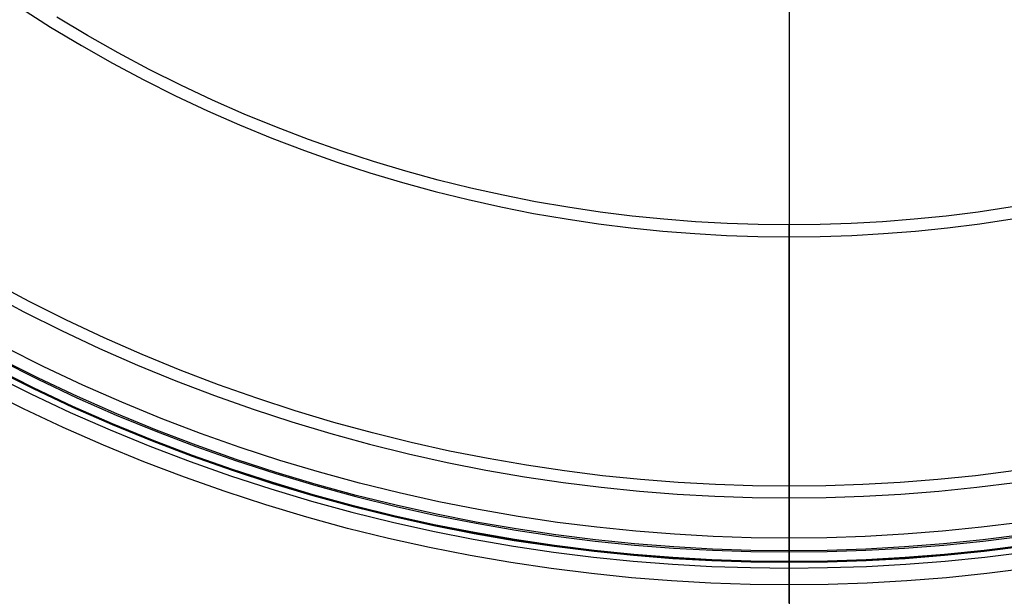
# Model space of a CAD drawing. Header units: millimetres. Extents: x 9981 to 10381, y 6395 to 6795.
# Tile 6 of 25: x 10115 to 10199, y 6444 to 6493. Entities that reach past the tile are written whole.
import ezdxf

# ---------------------------------------------------------------- set-up
doc = ezdxf.new("R2010")
doc.units = ezdxf.units.MM
doc.header["$MEASUREMENT"] = 0
doc.layers.add('0 filanca', color=1, linetype='Continuous')
doc.layers.add('0 filanca2', color=6, linetype='Continuous')

msp = doc.modelspace()

# ---------------------------------------------------------------- linework, layer by layer
at = {"layer": '0 filanca', "lineweight": -3}
for points in [[(10114.951, 6494.346), (10117.545, 6492.696), (10120.174, 6491.118), (10122.832, 6489.613), (10125.519, 6488.18), (10128.23, 6486.822), (10130.963, 6485.537), (10133.714, 6484.327), (10136.482, 6483.191), (10139.262, 6482.13), (10142.053, 6481.143), (10144.851, 6480.231), (10147.653, 6479.391), (10150.458, 6478.625), (10153.261, 6477.932), (10156.061, 6477.31), (10158.856, 6476.758), (10161.642, 6476.276), (10164.418, 6475.863), (10167.18, 6475.517), (10169.928, 6475.238), (10172.659, 6475.023), (10175.37, 6474.871), (10178.061, 6474.781), (10180.729, 6474.751)], [(10180.729, 6475.767), (10178.083, 6475.796), (10175.415, 6475.886), (10172.727, 6476.036), (10170.019, 6476.249), (10167.295, 6476.527), (10164.555, 6476.869), (10161.803, 6477.279), (10159.041, 6477.757), (10156.27, 6478.304), (10153.493, 6478.921), (10150.713, 6479.608), (10147.933, 6480.368), (10145.154, 6481.2), (10142.379, 6482.105), (10139.612, 6483.083), (10136.855, 6484.136), (10134.111, 6485.262), (10131.383, 6486.462), (10128.673, 6487.735), (10125.985, 6489.083), (10123.322, 6490.503), (10120.685, 6491.996), (10118.079, 6493.56)], [(10243.379, 6493.56), (10240.773, 6491.996), (10238.136, 6490.503), (10235.473, 6489.083), (10232.785, 6487.735), (10230.075, 6486.462), (10227.347, 6485.262), (10224.603, 6484.136), (10221.846, 6483.083), (10219.079, 6482.105), (10216.304, 6481.2), (10213.525, 6480.368), (10210.745, 6479.608), (10207.965, 6478.921), (10205.188, 6478.304), (10202.417, 6477.757), (10199.655, 6477.279), (10196.903, 6476.869), (10194.163, 6476.527), (10191.439, 6476.249), (10188.731, 6476.036), (10186.043, 6475.886), (10183.375, 6475.796), (10180.729, 6475.767)], [(10180.729, 6474.751), (10183.397, 6474.781), (10186.088, 6474.871), (10188.8, 6475.023), (10191.53, 6475.238), (10194.278, 6475.517), (10197.041, 6475.863), (10199.816, 6476.276)], [(10180.729, 6453.401), (10177.587, 6453.436), (10174.418, 6453.542), (10171.225, 6453.721), (10168.01, 6453.974), (10164.774, 6454.303), (10161.52, 6454.711), (10158.252, 6455.197), (10154.971, 6455.765), (10151.68, 6456.414), (10148.383, 6457.146), (10145.081, 6457.963), (10141.779, 6458.866), (10138.478, 6459.854), (10135.183, 6460.929), (10131.897, 6462.091), (10128.623, 6463.34), (10125.364, 6464.678), (10122.123, 6466.103), (10118.905, 6467.615), (10115.713, 6469.215), (10112.549, 6470.902)], [(10112.068, 6470.027), (10115.254, 6468.328), (10118.469, 6466.717), (10121.71, 6465.193), (10124.973, 6463.758), (10128.255, 6462.411), (10131.552, 6461.153), (10134.862, 6459.982), (10138.18, 6458.9), (10141.504, 6457.905), (10144.829, 6456.996), (10148.154, 6456.174), (10151.475, 6455.436), (10154.789, 6454.782), (10158.093, 6454.211), (10161.385, 6453.721), (10164.661, 6453.311), (10167.92, 6452.979), (10171.158, 6452.724), (10174.374, 6452.544), (10177.565, 6452.437), (10180.729, 6452.402)], [(10113.127, 6464.214), (10116.446, 6462.551), (10119.793, 6460.978), (10123.162, 6459.496), (10126.55, 6458.106), (10129.955, 6456.806), (10133.372, 6455.598), (10136.798, 6454.48), (10140.229, 6453.453), (10143.663, 6452.515), (10147.096, 6451.666), (10150.525, 6450.904), (10153.946, 6450.229), (10157.358, 6449.639), (10160.756, 6449.133), (10164.139, 6448.709), (10167.504, 6448.367), (10170.847, 6448.103), (10174.167, 6447.918), (10177.462, 6447.808), (10180.729, 6447.771)], [(10180.729, 6447.873), (10177.464, 6447.909), (10174.172, 6448.019), (10170.854, 6448.205), (10167.513, 6448.468), (10164.151, 6448.81), (10160.77, 6449.233), (10157.374, 6449.739), (10153.965, 6450.329), (10150.546, 6451.003), (10147.119, 6451.764), (10143.689, 6452.613), (10140.257, 6453.551), (10136.828, 6454.577), (10133.405, 6455.694), (10129.99, 6456.902), (10126.588, 6458.2), (10123.202, 6459.59), (10119.835, 6461.07), (10116.491, 6462.642), (10113.174, 6464.305)], [(10112.721, 6463.428), (10116.06, 6461.755), (10119.426, 6460.172), (10122.816, 6458.682), (10126.225, 6457.283), (10129.65, 6455.976), (10133.087, 6454.76), (10136.534, 6453.636), (10139.986, 6452.602), (10143.44, 6451.658), (10146.894, 6450.804), (10150.343, 6450.038), (10153.785, 6449.358), (10157.217, 6448.765), (10160.636, 6448.256), (10164.04, 6447.83), (10167.424, 6447.485), (10170.788, 6447.22), (10174.128, 6447.034), (10177.442, 6446.923), (10180.729, 6446.886)], [(10112.753, 6463.492), (10116.091, 6461.819), (10119.456, 6460.238), (10122.844, 6458.748), (10126.251, 6457.349), (10129.674, 6456.043), (10133.11, 6454.828), (10136.555, 6453.704), (10140.006, 6452.671), (10143.458, 6451.728), (10146.91, 6450.874), (10150.358, 6450.108), (10153.799, 6449.429), (10157.229, 6448.836), (10160.646, 6448.327), (10164.048, 6447.901), (10167.431, 6447.557), (10170.793, 6447.292), (10174.131, 6447.105), (10177.444, 6446.995), (10180.729, 6446.958)], [(10112.753, 6463.492), (10116.091, 6461.819), (10119.456, 6460.238), (10122.844, 6458.748), (10126.251, 6457.349), (10129.674, 6456.043), (10133.11, 6454.828), (10136.555, 6453.704), (10140.006, 6452.671), (10143.458, 6451.728), (10146.91, 6450.874), (10150.358, 6450.108), (10153.799, 6449.429), (10157.229, 6448.836), (10160.646, 6448.327), (10164.048, 6447.901), (10167.431, 6447.557), (10170.793, 6447.292), (10174.131, 6447.105), (10177.444, 6446.995), (10180.729, 6446.958)], [(10112.494, 6462.99), (10115.844, 6461.311), (10119.222, 6459.723), (10122.623, 6458.227), (10126.043, 6456.824), (10129.479, 6455.512), (10132.928, 6454.293), (10136.386, 6453.165), (10139.85, 6452.128), (10143.316, 6451.181), (10146.781, 6450.323), (10150.242, 6449.555), (10153.696, 6448.873), (10157.139, 6448.278), (10160.569, 6447.767), (10163.984, 6447.34), (10167.38, 6446.994), (10170.755, 6446.728), (10174.106, 6446.54), (10177.431, 6446.429), (10180.729, 6446.393)], [(10199.938, 6454.711), (10196.684, 6454.303), (10193.449, 6453.974), (10190.233, 6453.721), (10187.04, 6453.542), (10183.871, 6453.436), (10180.729, 6453.401)], [(10180.729, 6452.402), (10183.893, 6452.437), (10187.084, 6452.544), (10190.3, 6452.724), (10193.538, 6452.979), (10196.797, 6453.311), (10200.073, 6453.721)], [(10200.688, 6449.233), (10197.307, 6448.81), (10193.945, 6448.468), (10190.604, 6448.205), (10187.286, 6448.019), (10183.994, 6447.909), (10180.729, 6447.873)], [(10180.729, 6447.771), (10183.996, 6447.808), (10187.291, 6447.918), (10190.611, 6448.103), (10193.954, 6448.367), (10197.319, 6448.709), (10200.702, 6449.133)], [(10180.729, 6446.958), (10184.014, 6446.995), (10187.327, 6447.105), (10190.665, 6447.292), (10194.027, 6447.557), (10197.41, 6447.901), (10200.812, 6448.327)], [(10180.729, 6446.958), (10184.014, 6446.995), (10187.327, 6447.105), (10190.665, 6447.292), (10194.027, 6447.557), (10197.41, 6447.901), (10200.812, 6448.327)], [(10180.729, 6446.886), (10184.016, 6446.923), (10187.33, 6447.034), (10190.67, 6447.22), (10194.034, 6447.485), (10197.419, 6447.83), (10200.822, 6448.256)], [(10180.729, 6446.393), (10184.027, 6446.429), (10187.352, 6446.54), (10190.703, 6446.728), (10194.078, 6446.994), (10197.474, 6447.34), (10200.889, 6447.767)]]:
    msp.add_lwpolyline(points, dxfattribs=at)
for points in [[(10180.729, 6494.589, -992.995), (10180.729, 6493.283, -996.804), (10180.729, 6491.863, -1000.599), (10180.729, 6490.328, -1004.375), (10180.729, 6488.679, -1008.127), (10180.729, 6486.915, -1011.85), (10180.729, 6485.037, -1015.538), (10180.729, 6483.046, -1019.187), (10180.729, 6480.943, -1022.791), (10180.729, 6478.73, -1026.346), (10180.729, 6476.407, -1029.846), (10180.729, 6473.978, -1033.287), (10180.729, 6471.444, -1036.664), (10180.729, 6468.808, -1039.971), (10180.729, 6466.072, -1043.205), (10180.729, 6463.241, -1046.361), (10180.729, 6460.317, -1049.435), (10180.729, 6457.304, -1052.422), (10180.729, 6454.206, -1055.319), (10180.729, 6451.027, -1058.123), (10180.729, 6447.771, -1060.829)], [(10180.729, 6493.538, -992.988), (10180.729, 6492.222, -996.802), (10180.729, 6490.79, -1000.601), (10180.729, 6489.244, -1004.38), (10180.729, 6487.581, -1008.134), (10180.729, 6485.803, -1011.858), (10180.729, 6483.911, -1015.548), (10180.729, 6481.905, -1019.197), (10180.729, 6479.786, -1022.8), (10180.729, 6477.555, -1026.353), (10180.729, 6475.216, -1029.851), (10180.729, 6472.769, -1033.288), (10180.729, 6470.216, -1036.659), (10180.729, 6467.562, -1039.96), (10180.729, 6464.808, -1043.187), (10180.729, 6461.957, -1046.334), (10180.729, 6459.014, -1049.397), (10180.729, 6455.982, -1052.373), (10180.729, 6452.865, -1055.257), (10180.729, 6449.667, -1058.047), (10180.729, 6446.393, -1060.738)], [(10180.729, 6475.767, -1158.001), (10180.729, 6475.701, -1162.767), (10180.729, 6475.498, -1167.583), (10180.729, 6475.156, -1172.443), (10180.729, 6474.669, -1177.343), (10180.729, 6474.034, -1182.276), (10180.729, 6473.247, -1187.236), (10180.729, 6472.306, -1192.218), (10180.729, 6471.207, -1197.214), (10180.729, 6469.947, -1202.217), (10180.729, 6468.525, -1207.22), (10180.729, 6466.939, -1212.215), (10180.729, 6465.186, -1217.195), (10180.729, 6463.268, -1222.152), (10180.729, 6461.182, -1227.078), (10180.729, 6458.93, -1231.965), (10180.729, 6456.511, -1236.804), (10180.729, 6453.928, -1241.587), (10180.729, 6451.181, -1246.306), (10180.729, 6448.273, -1250.953), (10180.729, 6445.207, -1255.52), (10180.729, 6441.986, -1259.998)], [(10180.729, 6447.873, -1064.435), (10180.729, 6449.643, -1067.198), (10180.729, 6451.357, -1069.988), (10180.729, 6453.013, -1072.805), (10180.729, 6454.61, -1075.645), (10180.729, 6456.15, -1078.507), (10180.729, 6457.63, -1081.389), (10180.729, 6459.051, -1084.29), (10180.729, 6460.412, -1087.208), (10180.729, 6461.714, -1090.141), (10180.729, 6462.957, -1093.088), (10180.729, 6464.14, -1096.046), (10180.729, 6465.263, -1099.014), (10180.729, 6466.326, -1101.99), (10180.729, 6467.33, -1104.972), (10180.729, 6468.275, -1107.96), (10180.729, 6469.161, -1110.95), (10180.729, 6469.989, -1113.942), (10180.729, 6470.759, -1116.934), (10180.729, 6471.47, -1119.924), (10180.729, 6472.125, -1122.911), (10180.729, 6472.723, -1125.893), (10180.729, 6473.265, -1128.869), (10180.729, 6473.752, -1131.838), (10180.729, 6474.184, -1134.798), (10180.729, 6474.887, -1140.685), (10180.729, 6475.381, -1146.521), (10180.729, 6475.672, -1152.296), (10180.729, 6475.767, -1158.001)], [(10180.729, 6474.751, -1158.009), (10180.729, 6474.685, -1162.777), (10180.729, 6474.481, -1167.594), (10180.729, 6474.137, -1172.456), (10180.729, 6473.649, -1177.358), (10180.729, 6473.011, -1182.293), (10180.729, 6472.221, -1187.255), (10180.729, 6471.276, -1192.238), (10180.729, 6470.172, -1197.236), (10180.729, 6468.907, -1202.24), (10180.729, 6467.479, -1207.245), (10180.729, 6465.886, -1212.241), (10180.729, 6464.127, -1217.222), (10180.729, 6462.2, -1222.179), (10180.729, 6460.105, -1227.105), (10180.729, 6457.844, -1231.991), (10180.729, 6455.415, -1236.828), (10180.729, 6452.821, -1241.609), (10180.729, 6450.063, -1246.325), (10180.729, 6447.144, -1250.968), (10180.729, 6444.067, -1255.53), (10180.729, 6440.834, -1260.003)], [(10180.729, 6446.886, -1064.655), (10180.729, 6448.655, -1067.411), (10180.729, 6450.366, -1070.195), (10180.729, 6452.02, -1073.004), (10180.729, 6453.616, -1075.837), (10180.729, 6455.154, -1078.692), (10180.729, 6456.633, -1081.568), (10180.729, 6458.052, -1084.462), (10180.729, 6459.412, -1087.373), (10180.729, 6460.713, -1090.299), (10180.729, 6461.954, -1093.239), (10180.729, 6463.136, -1096.19), (10180.729, 6464.258, -1099.151), (10180.729, 6465.32, -1102.121), (10180.729, 6466.323, -1105.096), (10180.729, 6467.267, -1108.077), (10180.729, 6468.152, -1111.061), (10180.729, 6468.979, -1114.046), (10180.729, 6469.748, -1117.031), (10180.729, 6470.459, -1120.015), (10180.729, 6471.113, -1122.995), (10180.729, 6471.711, -1125.971), (10180.729, 6472.252, -1128.941), (10180.729, 6472.739, -1131.903), (10180.729, 6473.17, -1134.856), (10180.729, 6473.873, -1140.731), (10180.729, 6474.366, -1146.554), (10180.729, 6474.656, -1152.316), (10180.729, 6474.751, -1158.009)], [(10180.729, 6453.401, -1479.33), (10180.729, 6453.295, -1487.312), (10180.729, 6452.974, -1495.372), (10180.729, 6452.429, -1503.505), (10180.729, 6451.656, -1511.702), (10180.729, 6450.648, -1519.953), (10180.729, 6449.399, -1528.251), (10180.729, 6447.906, -1536.586), (10180.729, 6446.163, -1544.946), (10180.729, 6444.166, -1553.323), (10180.729, 6441.911, -1561.705), (10180.729, 6439.396, -1570.081), (10180.729, 6436.618, -1578.439), (10180.729, 6433.576, -1586.768), (10180.729, 6430.268, -1595.056), (10180.729, 6426.694, -1603.29), (10180.729, 6422.855, -1611.457)], [(10180.729, 6443.414, -1402.434), (10180.729, 6444.835, -1408.03), (10180.729, 6446.142, -1413.621), (10180.729, 6447.336, -1419.205), (10180.729, 6448.417, -1424.779), (10180.729, 6449.388, -1430.34), (10180.729, 6450.25, -1435.884), (10180.729, 6451.003, -1441.41), (10180.729, 6451.651, -1446.913), (10180.729, 6452.194, -1452.392), (10180.729, 6452.633, -1457.844), (10180.729, 6452.972, -1463.266), (10180.729, 6453.212, -1468.656), (10180.729, 6453.354, -1474.011), (10180.729, 6453.401, -1479.33)], [(10180.729, 6452.402, -1479.331), (10180.729, 6452.296, -1487.3), (10180.729, 6451.974, -1495.348), (10180.729, 6451.43, -1503.469), (10180.729, 6450.656, -1511.653), (10180.729, 6449.648, -1519.892), (10180.729, 6448.399, -1528.177), (10180.729, 6446.905, -1536.499), (10180.729, 6445.161, -1544.847), (10180.729, 6443.163, -1553.211), (10180.729, 6440.908, -1561.58), (10180.729, 6438.392, -1569.943), (10180.729, 6435.612, -1578.287), (10180.729, 6432.569, -1586.603), (10180.729, 6429.26, -1594.876), (10180.729, 6425.684, -1603.095), (10180.729, 6421.844, -1611.248)], [(10180.729, 6443.82, -1408.086), (10180.729, 6445.129, -1413.673), (10180.729, 6446.325, -1419.253), (10180.729, 6447.409, -1424.822), (10180.729, 6448.382, -1430.379), (10180.729, 6449.245, -1435.919), (10180.729, 6450, -1441.44), (10180.729, 6450.648, -1446.939), (10180.729, 6451.192, -1452.414), (10180.729, 6451.633, -1457.862), (10180.729, 6451.972, -1463.279), (10180.729, 6452.212, -1468.665), (10180.729, 6452.355, -1474.016), (10180.729, 6452.402, -1479.331)], [(10180.729, 6447.873, -1064.435), (10180.729, 6447.817, -1064.463), (10180.729, 6447.76, -1064.489), (10180.729, 6447.703, -1064.513), (10180.729, 6447.645, -1064.535), (10180.729, 6447.587, -1064.555), (10180.729, 6447.529, -1064.573), (10180.729, 6447.471, -1064.59), (10180.729, 6447.413, -1064.604), (10180.729, 6447.355, -1064.617), (10180.729, 6447.297, -1064.628), (10180.729, 6447.24, -1064.637), (10180.729, 6447.183, -1064.644), (10180.729, 6447.126, -1064.65), (10180.729, 6447.069, -1064.653), (10180.729, 6447.013, -1064.656), (10180.729, 6446.958, -1064.657), (10180.729, 6446.922, -1064.656), (10180.729, 6446.886, -1064.655)], [(10180.729, 6446.393, -1060.738), (10180.729, 6446.429, -1060.728), (10180.729, 6446.465, -1060.718), (10180.729, 6446.501, -1060.71), (10180.729, 6446.536, -1060.702), (10180.729, 6446.572, -1060.694), (10180.729, 6446.608, -1060.687), (10180.729, 6446.644, -1060.681), (10180.729, 6446.679, -1060.676), (10180.729, 6446.715, -1060.671), (10180.729, 6446.75, -1060.667), (10180.729, 6446.785, -1060.664), (10180.729, 6446.82, -1060.661), (10180.729, 6446.89, -1060.658), (10180.729, 6446.958, -1060.657), (10180.729, 6447.007, -1060.657), (10180.729, 6447.057, -1060.659), (10180.729, 6447.107, -1060.662), (10180.729, 6447.157, -1060.666), (10180.729, 6447.208, -1060.672), (10180.729, 6447.258, -1060.679), (10180.729, 6447.31, -1060.688), (10180.729, 6447.361, -1060.698), (10180.729, 6447.412, -1060.709), (10180.729, 6447.464, -1060.722), (10180.729, 6447.516, -1060.736), (10180.729, 6447.567, -1060.752), (10180.729, 6447.618, -1060.769), (10180.729, 6447.67, -1060.787), (10180.729, 6447.721, -1060.808), (10180.729, 6447.771, -1060.829)]]:
    msp.add_polyline3d(points, dxfattribs=at)
at = {"layer": '0 filanca2', "lineweight": -3}
for points in [[(10180.729, 6448.958), (10177.488, 6448.994), (10174.22, 6449.103), (10170.927, 6449.287), (10167.61, 6449.549), (10164.273, 6449.888), (10160.918, 6450.308), (10157.546, 6450.81), (10154.162, 6451.395), (10150.768, 6452.065), (10147.367, 6452.821), (10143.962, 6453.663), (10140.556, 6454.594), (10137.152, 6455.613), (10133.754, 6456.722), (10130.364, 6457.92), (10126.987, 6459.209), (10123.626, 6460.588), (10120.284, 6462.058), (10116.965, 6463.618), (10113.672, 6465.269)], [(10180.729, 6446.958), (10177.444, 6446.995), (10174.131, 6447.105), (10170.793, 6447.292), (10167.431, 6447.557), (10164.048, 6447.901), (10160.646, 6448.327), (10157.229, 6448.836), (10153.799, 6449.429), (10150.358, 6450.108), (10146.91, 6450.874), (10143.458, 6451.728), (10140.006, 6452.671), (10136.555, 6453.704), (10133.11, 6454.828), (10129.674, 6456.043), (10126.251, 6457.349), (10122.844, 6458.748), (10119.456, 6460.238), (10116.091, 6461.819), (10112.753, 6463.492)], [(10180.729, 6446.958), (10177.444, 6446.995), (10174.131, 6447.105), (10170.793, 6447.292), (10167.431, 6447.557), (10164.048, 6447.901), (10160.646, 6448.327), (10157.229, 6448.836), (10153.799, 6449.429), (10150.358, 6450.108), (10146.91, 6450.874), (10143.458, 6451.728), (10140.006, 6452.671), (10136.555, 6453.704), (10133.11, 6454.828), (10129.674, 6456.043), (10126.251, 6457.349), (10122.844, 6458.748), (10119.456, 6460.238), (10116.091, 6461.819), (10112.753, 6463.492)], [(10180.729, 6444.958), (10177.4, 6444.995), (10174.042, 6445.107), (10170.658, 6445.297), (10167.251, 6445.565), (10163.822, 6445.914), (10160.375, 6446.345), (10156.911, 6446.861), (10153.435, 6447.462), (10149.948, 6448.15), (10146.453, 6448.927), (10142.955, 6449.792), (10139.455, 6450.748), (10135.958, 6451.795), (10132.467, 6452.934), (10128.984, 6454.166), (10125.515, 6455.49), (10122.061, 6456.907), (10118.628, 6458.417), (10115.218, 6460.02), (10111.835, 6461.715)], [(10200.541, 6450.308), (10197.185, 6449.888), (10193.848, 6449.549), (10190.531, 6449.287), (10187.238, 6449.103), (10183.97, 6448.994), (10180.729, 6448.958)], [(10200.812, 6448.327), (10197.41, 6447.901), (10194.027, 6447.557), (10190.665, 6447.292), (10187.327, 6447.105), (10184.014, 6446.995), (10180.729, 6446.958)], [(10200.812, 6448.327), (10197.41, 6447.901), (10194.027, 6447.557), (10190.665, 6447.292), (10187.327, 6447.105), (10184.014, 6446.995), (10180.729, 6446.958)], [(10201.083, 6446.345), (10197.636, 6445.914), (10194.207, 6445.565), (10190.8, 6445.297), (10187.416, 6445.107), (10184.058, 6444.995), (10180.729, 6444.958)]]:
    msp.add_lwpolyline(points, dxfattribs=at)
msp.add_polyline3d([(10180.729, 6448.958, -1062.657), (10180.729, 6448.958, -1062.701), (10180.729, 6448.956, -1062.746), (10180.729, 6448.954, -1062.791), (10180.729, 6448.95, -1062.836), (10180.729, 6448.945, -1062.882), (10180.729, 6448.94, -1062.928), (10180.729, 6448.933, -1062.974), (10180.729, 6448.925, -1063.02), (10180.729, 6448.916, -1063.067), (10180.729, 6448.905, -1063.114), (10180.729, 6448.894, -1063.16), (10180.729, 6448.881, -1063.207), (10180.729, 6448.867, -1063.254), (10180.729, 6448.852, -1063.3), (10180.729, 6448.835, -1063.346), (10180.729, 6448.818, -1063.393), (10180.729, 6448.799, -1063.439), (10180.729, 6448.779, -1063.485), (10180.729, 6448.757, -1063.53), (10180.729, 6448.735, -1063.575), (10180.729, 6448.711, -1063.62), (10180.729, 6448.686, -1063.664), (10180.729, 6448.66, -1063.708), (10180.729, 6448.632, -1063.751), (10180.729, 6448.603, -1063.794), (10180.729, 6448.574, -1063.835), (10180.729, 6448.543, -1063.877), (10180.729, 6448.511, -1063.917), (10180.729, 6448.478, -1063.957), (10180.729, 6448.444, -1063.996), (10180.729, 6448.408, -1064.034), (10180.729, 6448.372, -1064.071), (10180.729, 6448.335, -1064.107), (10180.729, 6448.297, -1064.142), (10180.729, 6448.258, -1064.176), (10180.729, 6448.219, -1064.209), (10180.729, 6448.178, -1064.241), (10180.729, 6448.137, -1064.272), (10180.729, 6448.095, -1064.302), (10180.729, 6448.052, -1064.331), (10180.729, 6448.009, -1064.358), (10180.729, 6447.966, -1064.384), (10180.729, 6447.921, -1064.409), (10180.729, 6447.877, -1064.433), (10180.729, 6447.832, -1064.456), (10180.729, 6447.786, -1064.477), (10180.729, 6447.74, -1064.497), (10180.729, 6447.694, -1064.516), (10180.729, 6447.648, -1064.534), (10180.729, 6447.602, -1064.55), (10180.729, 6447.555, -1064.565), (10180.729, 6447.508, -1064.579), (10180.729, 6447.462, -1064.592), (10180.729, 6447.415, -1064.604), (10180.729, 6447.368, -1064.614), (10180.729, 6447.322, -1064.623), (10180.729, 6447.276, -1064.631), (10180.729, 6447.229, -1064.638), (10180.729, 6447.183, -1064.644), (10180.729, 6447.138, -1064.648), (10180.729, 6447.092, -1064.652), (10180.729, 6447.047, -1064.655), (10180.729, 6447.002, -1064.656), (10180.729, 6446.958, -1064.657), (10180.729, 6446.914, -1064.656), (10180.729, 6446.869, -1064.655), (10180.729, 6446.824, -1064.652), (10180.729, 6446.778, -1064.648), (10180.729, 6446.733, -1064.644), (10180.729, 6446.687, -1064.638), (10180.729, 6446.641, -1064.631), (10180.729, 6446.594, -1064.623), (10180.729, 6446.548, -1064.614), (10180.729, 6446.501, -1064.604), (10180.729, 6446.454, -1064.592), (10180.729, 6446.408, -1064.579), (10180.729, 6446.361, -1064.565), (10180.729, 6446.315, -1064.55), (10180.729, 6446.268, -1064.534), (10180.729, 6446.222, -1064.516), (10180.729, 6446.176, -1064.497), (10180.729, 6446.13, -1064.477), (10180.729, 6446.085, -1064.456), (10180.729, 6446.039, -1064.433), (10180.729, 6445.995, -1064.409), (10180.729, 6445.951, -1064.384), (10180.729, 6445.907, -1064.358), (10180.729, 6445.864, -1064.331), (10180.729, 6445.821, -1064.302), (10180.729, 6445.779, -1064.272), (10180.729, 6445.738, -1064.241), (10180.729, 6445.697, -1064.209), (10180.729, 6445.658, -1064.176), (10180.729, 6445.619, -1064.142), (10180.729, 6445.581, -1064.107), (10180.729, 6445.544, -1064.071), (10180.729, 6445.508, -1064.034), (10180.729, 6445.473, -1063.996), (10180.729, 6445.438, -1063.957), (10180.729, 6445.405, -1063.917), (10180.729, 6445.373, -1063.877), (10180.729, 6445.342, -1063.835), (10180.729, 6445.313, -1063.794), (10180.729, 6445.284, -1063.751), (10180.729, 6445.257, -1063.708), (10180.729, 6445.23, -1063.664), (10180.729, 6445.205, -1063.62), (10180.729, 6445.182, -1063.575), (10180.729, 6445.159, -1063.53), (10180.729, 6445.138, -1063.485), (10180.729, 6445.117, -1063.439), (10180.729, 6445.098, -1063.393), (10180.729, 6445.081, -1063.346), (10180.729, 6445.064, -1063.3), (10180.729, 6445.049, -1063.254), (10180.729, 6445.035, -1063.207), (10180.729, 6445.023, -1063.16), (10180.729, 6445.011, -1063.114), (10180.729, 6445.001, -1063.067), (10180.729, 6444.991, -1063.02), (10180.729, 6444.983, -1062.974), (10180.729, 6444.977, -1062.928), (10180.729, 6444.971, -1062.882), (10180.729, 6444.966, -1062.836), (10180.729, 6444.963, -1062.791), (10180.729, 6444.96, -1062.746), (10180.729, 6444.959, -1062.701), (10180.729, 6444.958, -1062.657), (10180.729, 6444.959, -1062.612), (10180.729, 6444.96, -1062.567), (10180.729, 6444.963, -1062.522), (10180.729, 6444.966, -1062.477), (10180.729, 6444.971, -1062.431), (10180.729, 6444.977, -1062.385), (10180.729, 6444.983, -1062.339), (10180.729, 6444.991, -1062.293), (10180.729, 6445.001, -1062.246), (10180.729, 6445.011, -1062.2), (10180.729, 6445.023, -1062.153), (10180.729, 6445.035, -1062.106), (10180.729, 6445.049, -1062.06), (10180.729, 6445.064, -1062.013), (10180.729, 6445.081, -1061.967), (10180.729, 6445.098, -1061.92), (10180.729, 6445.117, -1061.874), (10180.729, 6445.138, -1061.829), (10180.729, 6445.159, -1061.783), (10180.729, 6445.182, -1061.738), (10180.729, 6445.205, -1061.693), (10180.729, 6445.23, -1061.649), (10180.729, 6445.257, -1061.605), (10180.729, 6445.284, -1061.562), (10180.729, 6445.313, -1061.52), (10180.729, 6445.342, -1061.478), (10180.729, 6445.373, -1061.436), (10180.729, 6445.405, -1061.396), (10180.729, 6445.438, -1061.356), (10180.729, 6445.473, -1061.317), (10180.729, 6445.508, -1061.279), (10180.729, 6445.544, -1061.242), (10180.729, 6445.581, -1061.206), (10180.729, 6445.619, -1061.171), (10180.729, 6445.658, -1061.137), (10180.729, 6445.697, -1061.104), (10180.729, 6445.738, -1061.072), (10180.729, 6445.779, -1061.041), (10180.729, 6445.821, -1061.011), (10180.729, 6445.864, -1060.983), (10180.729, 6445.907, -1060.955), (10180.729, 6445.951, -1060.929), (10180.729, 6445.995, -1060.904), (10180.729, 6446.039, -1060.88), (10180.729, 6446.085, -1060.857), (10180.729, 6446.13, -1060.836), (10180.729, 6446.176, -1060.816), (10180.729, 6446.222, -1060.797), (10180.729, 6446.268, -1060.779), (10180.729, 6446.315, -1060.763), (10180.729, 6446.361, -1060.748), (10180.729, 6446.408, -1060.734), (10180.729, 6446.454, -1060.721), (10180.729, 6446.501, -1060.709), (10180.729, 6446.548, -1060.699), (10180.729, 6446.594, -1060.69), (10180.729, 6446.641, -1060.682), (10180.729, 6446.687, -1060.675), (10180.729, 6446.733, -1060.669), (10180.729, 6446.778, -1060.665), (10180.729, 6446.824, -1060.661), (10180.729, 6446.869, -1060.659), (10180.729, 6446.914, -1060.657), (10180.729, 6446.958, -1060.657), (10180.729, 6447.002, -1060.657), (10180.729, 6447.047, -1060.659), (10180.729, 6447.092, -1060.661), (10180.729, 6447.138, -1060.665), (10180.729, 6447.183, -1060.669), (10180.729, 6447.229, -1060.675), (10180.729, 6447.276, -1060.682), (10180.729, 6447.322, -1060.69), (10180.729, 6447.368, -1060.699), (10180.729, 6447.415, -1060.709), (10180.729, 6447.462, -1060.721), (10180.729, 6447.508, -1060.734), (10180.729, 6447.555, -1060.748), (10180.729, 6447.602, -1060.763), (10180.729, 6447.648, -1060.779), (10180.729, 6447.694, -1060.797), (10180.729, 6447.74, -1060.816), (10180.729, 6447.786, -1060.836), (10180.729, 6447.832, -1060.857), (10180.729, 6447.877, -1060.88), (10180.729, 6447.921, -1060.904), (10180.729, 6447.966, -1060.929), (10180.729, 6448.009, -1060.955), (10180.729, 6448.052, -1060.983), (10180.729, 6448.095, -1061.011), (10180.729, 6448.137, -1061.041), (10180.729, 6448.178, -1061.072), (10180.729, 6448.219, -1061.104), (10180.729, 6448.258, -1061.137), (10180.729, 6448.297, -1061.171), (10180.729, 6448.335, -1061.206), (10180.729, 6448.372, -1061.242), (10180.729, 6448.408, -1061.279), (10180.729, 6448.444, -1061.317), (10180.729, 6448.478, -1061.356), (10180.729, 6448.511, -1061.396), (10180.729, 6448.543, -1061.436), (10180.729, 6448.574, -1061.478), (10180.729, 6448.603, -1061.52), (10180.729, 6448.632, -1061.562), (10180.729, 6448.66, -1061.605), (10180.729, 6448.686, -1061.649), (10180.729, 6448.711, -1061.693), (10180.729, 6448.735, -1061.738), (10180.729, 6448.757, -1061.783), (10180.729, 6448.779, -1061.829), (10180.729, 6448.799, -1061.874), (10180.729, 6448.818, -1061.92), (10180.729, 6448.835, -1061.967), (10180.729, 6448.852, -1062.013), (10180.729, 6448.867, -1062.06), (10180.729, 6448.881, -1062.106), (10180.729, 6448.894, -1062.153), (10180.729, 6448.905, -1062.2), (10180.729, 6448.916, -1062.246), (10180.729, 6448.925, -1062.293), (10180.729, 6448.933, -1062.339), (10180.729, 6448.94, -1062.385), (10180.729, 6448.945, -1062.431), (10180.729, 6448.95, -1062.477), (10180.729, 6448.954, -1062.522), (10180.729, 6448.956, -1062.567), (10180.729, 6448.958, -1062.612), (10180.729, 6448.958, -1062.657)], dxfattribs=at)

doc.saveas('drawing.dxf')
